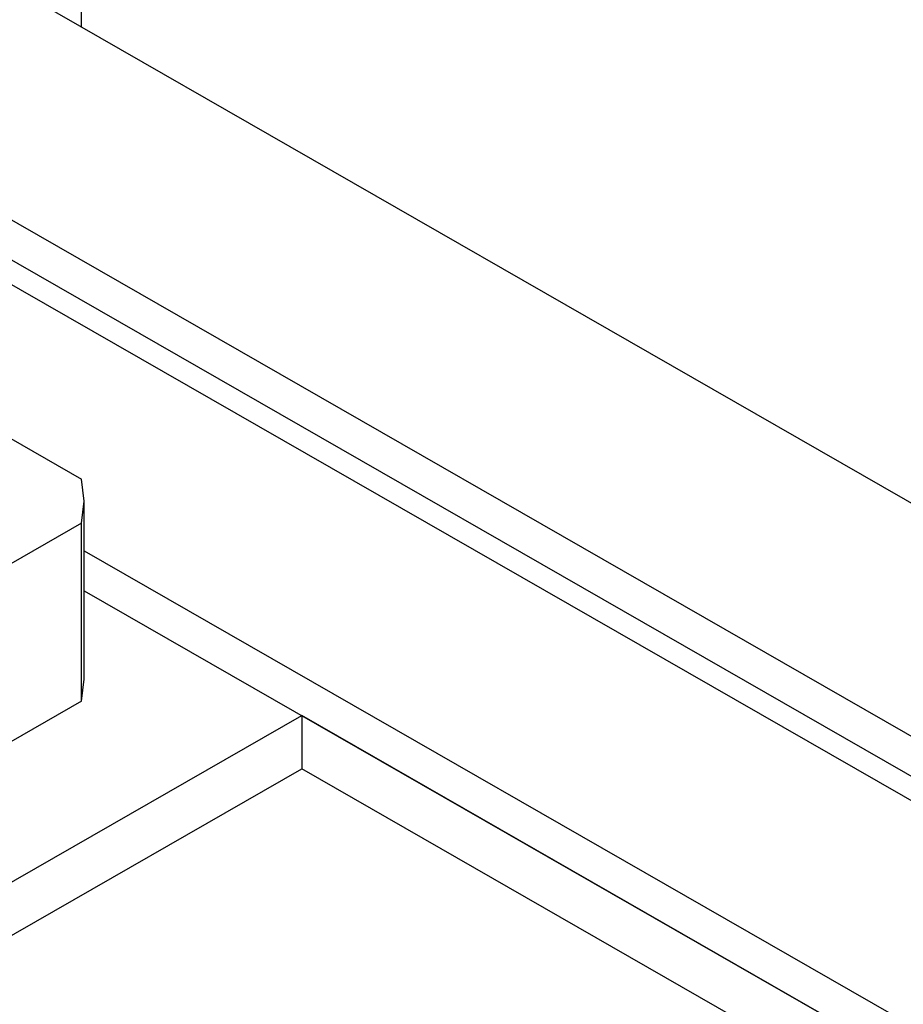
# Model space of a CAD drawing. Header units: millimetres. Extents: x 0 to 4195, y 0 to 2965.
# Tile 33 of 67: x 3593 to 3634, y 1878 to 1923. Entities that reach past the tile are written whole.
import ezdxf

# ---------------------------------------------------------------- set-up
doc = ezdxf.new("R2010")
doc.units = ezdxf.units.MM
doc.header["$LTSCALE"] = 231.275
doc.layers.get('0').update_dxf_attribs({"linetype": 'CONTINUOUS'})
for name, color, linetype in [('ALL_AXIS', 7, 'CONTINUOUS'), ('ALL_CHAMFER', 7, 'CONTINUOUS'), ('ALL_ROUND', 7, 'CONTINUOUS')]:
    doc.layers.add(name, color=color, linetype=linetype)

msp = doc.modelspace()

# ---------------------------------------------------------------- linework, layer by layer
at = {"color": 7, "linetype": 'Continuous'}
for p, q in [((3596.0837, 1922.9727), (3596.0837, 2601.1486)), ((3577.3453, 1922.9857), (3784.1741, 1804.3536)), ((3577.3453, 1921.1426), (3784.1741, 1802.5105)), ((3586.3609, 1914.8456), (3784.1741, 1801.3846)), ((3585.4771, 1908.2357), (3596.0837, 1902.152)), ((3596.2093, 1901.1381), (3596.0837, 1902.152)), ((3596.0837, 1900.1241), (3596.2093, 1901.1381)), ((3596.0837, 1900.1241), (3585.4771, 1894.0404)), ((3596.0837, 1891.9326), (3596.0837, 1900.1241)), ((3596.2093, 1898.8545), (3784.1741, 1791.0423)), ((3596.0837, 1891.9326), (3596.2093, 1892.9466)), ((3596.0837, 1891.9326), (3585.4771, 1885.8489)), ((3508.862, 1835.4151), (3606.2306, 1891.2634)), ((3784.1741, 1789.1993), (3606.2306, 1891.2634)), ((3606.2306, 1891.2634), (3606.2306, 1888.8059)), ((3508.862, 1832.9576), (3606.2306, 1888.8059)), ((3784.1741, 1786.7418), (3606.2306, 1888.8059))]:
    msp.add_line(p, q, dxfattribs=at)
at = {"layer": 'ALL_AXIS', "color": 7, "linetype": 'Continuous'}
msp.add_line((3596.2093, 1892.9466), (3596.2093, 1901.1381), dxfattribs=at)
at = {"layer": 'ALL_CHAMFER', "color": 7, "linetype": 'Continuous'}
msp.add_line((3596.2093, 1897.0114), (3784.1741, 1789.1993), dxfattribs=at)
at = {"layer": 'ALL_ROUND', "color": 7, "linetype": 'Continuous'}
msp.add_line((3784.1741, 1815.0885), (3594.0218, 1924.1554), dxfattribs=at)

doc.saveas('drawing.dxf')
